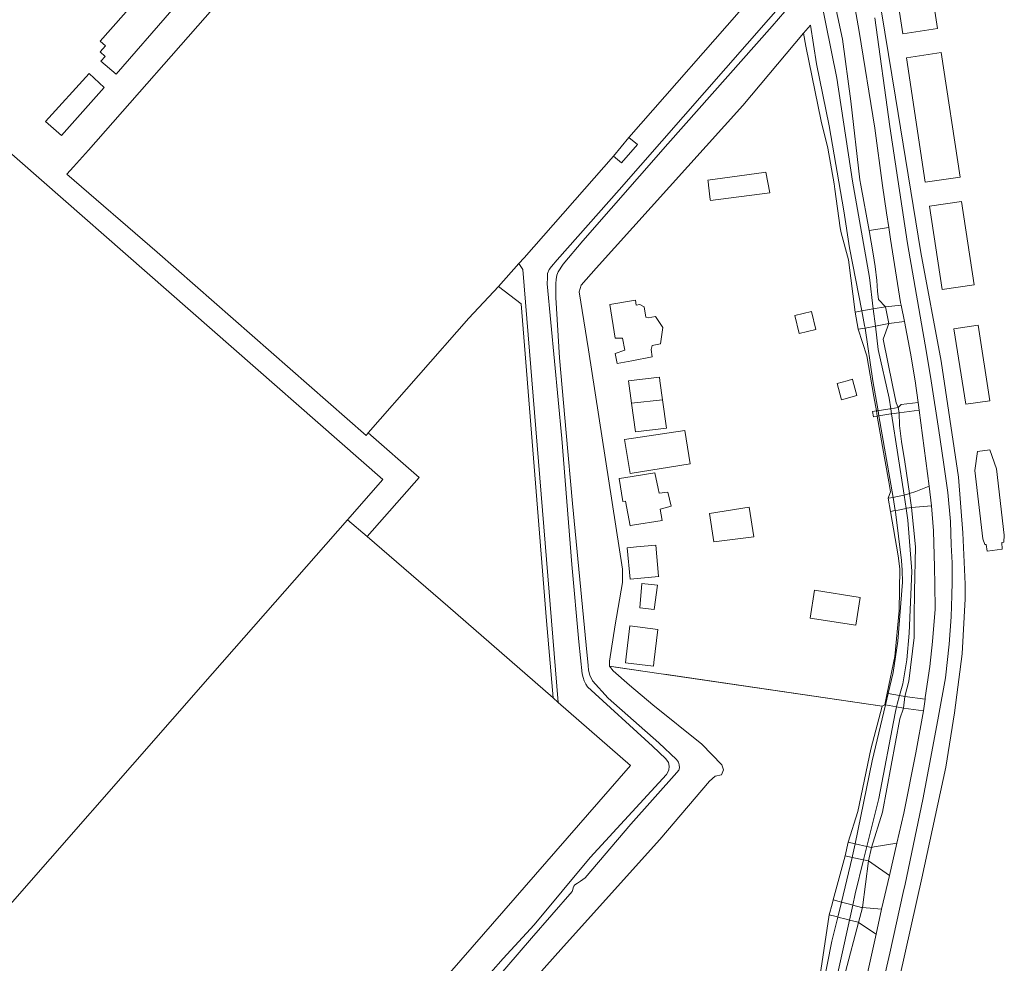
# Model space of a CAD drawing. Header units: metres. Extents: x 89888 to 94270, y 464165 to 468904.
# Tile 190 of 256: x 93542 to 93721, y 466644 to 466816. Entities that reach past the tile are written whole.
import ezdxf

# ---------------------------------------------------------------- set-up
doc = ezdxf.new("R2010")
doc.units = ezdxf.units.M
for name, color, linetype, lineweight in [('B_BEBOUWINGSGRENS_0', 251, 'CONTINUOUS', 13), ('B_TUSSENMUUR_0', 251, 'CONTINUOUS', 13), ('G_GRENS_ALGEMEEN_0', 251, 'CONTINUOUS', 13), ('G_GRENS_ALGEMEEN_1', 251, 'CONTINUOUS', 13), ('K_KUNSTWERKGRENS_1', 251, 'CONTINUOUS', 13), ('T_CULTUURGRENS_0', 251, 'CONTINUOUS', 13), ('T_HEK_0', 251, 'CONTINUOUS', 13), ('T_HEK_LIJN_0', 251, 'CONTINUOUS', 13), ('V_WEGGRENS_0', 251, 'CONTINUOUS', 13), ('W_WATERGRENS_0', 251, 'CONTINUOUS', 13)]:
    doc.layers.add(name, color=color, linetype=linetype, lineweight=lineweight)

msp = doc.modelspace()

# ---------------------------------------------------------------- linework, layer by layer
at = {"layer": 'B_BEBOUWINGSGRENS_0'}
msp.add_line((93659.02, 466746.54), (93658.54, 466750), dxfattribs=at)
for points in [[(93677.39, 466787.84), (93667.25, 466786.41), (93667.27, 466786.21), (93667.36, 466785.49), (93667.68, 466782.92), (93667.7, 466782.72), (93678.5, 466784.15), (93677.79, 466787.9), (93677.39, 466787.84)], [(93649.42, 466763.86), (93650.43, 466757.72), (93651.73, 466757.71), (93652.18, 466755.57), (93650.38, 466754.94), (93650.78, 466753.14), (93653.46, 466753.6), (93657.12, 466754.35), (93656.92, 466755.7), (93657.12, 466756.4), (93658.61, 466756.67), (93659.07, 466759.67), (93657.76, 466761.67), (93656.39, 466761.41), (93655.98, 466761.57), (93655.69, 466763.44), (93654.9, 466763.84), (93654.24, 466763.74), (93654.09, 466764.64), (93649.42, 466763.86)], [(93683.03, 466761.83), (93683.8, 466758.6), (93686.86, 466759.33), (93686.08, 466762.56), (93683.03, 466761.83)], [(93658.54, 466750), (93658.45, 466750.67), (93652.85, 466750), (93652.81, 466749.99), (93653.38, 466745.9)], [(93693.59, 466750), (93693.52, 466750.26), (93692.56, 466750), (93690.69, 466749.49), (93691.49, 466746.54), (93694.32, 466747.31), (93693.59, 466750)], [(93653.38, 466745.9), (93654.09, 466740.73), (93659.73, 466741.39), (93659.02, 466746.54)], [(93652.09, 466739.32), (93653.12, 466733.14), (93664.02, 466734.93), (93663.03, 466740.95), (93652.09, 466739.32)], [(93658.93, 466724.61), (93658.59, 466726.69), (93660.6, 466727.2), (93659.96, 466729.76), (93658.37, 466729.55), (93658.2, 466730.4), (93657.63, 466733.26), (93651.97, 466732.39), (93651.14, 466732.26), (93651.78, 466728.06), (93652.29, 466728.15), (93653.16, 466723.67), (93653.58, 466723.74), (93658.93, 466724.61)], [(93674.72, 466727.04), (93667.54, 466725.88), (93668.3, 466720.75), (93675.58, 466721.62), (93674.72, 466727.04)], [(93652.6, 466719.67), (93653.14, 466713.96), (93655.07, 466714.14), (93658.31, 466714.44), (93658.3, 466714.52), (93657.78, 466720.15), (93654.3, 466719.83), (93652.6, 466719.67)], [(93658.1, 466712.86), (93655.23, 466713.18), (93654.89, 466708.78), (93657.5, 466708.47), (93658.1, 466712.86)], [(93686.6, 466711.94), (93685.8, 466706.89), (93694.1, 466705.58), (93694.89, 466710.63), (93686.6, 466711.94)], [(93652.38, 466699.83), (93652.26, 466698.79), (93657.36, 466698.19), (93657.43, 466698.81), (93658.16, 466704.84), (93653.06, 466705.51), (93652.38, 466699.83)]]:
    msp.add_lwpolyline(points, dxfattribs=at)
at = {"layer": 'B_TUSSENMUUR_0'}
msp.add_line((93653.38, 466745.9), (93659.02, 466746.54), dxfattribs=at)
at = {"layer": 'G_GRENS_ALGEMEEN_0'}
for p, q in [((93698, 466743.58), (93697.84, 466744.51)), ((93698.86, 466690.87), (93699.37, 466691.16))]:
    msp.add_line(p, q, dxfattribs=at)
for points in [[(93694.01, 466762.48), (93692.77, 466771.98), (93691.44, 466776.84), (93691.26, 466777.77), (93690.31, 466784.79), (93690.16, 466785.76), (93689.05, 466792.25), (93687.84, 466797.12), (93685.01, 466810.75), (93684.62, 466813.11)], [(93697.84, 466744.51), (93697.38, 466747.14), (93696.1, 466754.55), (93694.54, 466759.34)], [(93699.97, 466728.65), (93700.39, 466729.83), (93700.08, 466731.62), (93699.31, 466736.02), (93698, 466743.58)], [(93699.77, 466693.23), (93701.21, 466699.93), (93702, 466708.29), (93702.12, 466715.85), (93701.81, 466718.18), (93700.43, 466726.26)]]:
    msp.add_lwpolyline(points, dxfattribs=at)
at = {"layer": 'G_GRENS_ALGEMEEN_1'}
for points in [[(93706.41, 466830.49), (93700.08, 466829.52), (93702.63, 466813.02), (93708.96, 466813.99), (93706.41, 466830.49)], [(93709.62, 466809.59), (93703.3, 466808.64), (93706.72, 466786.03), (93713.05, 466786.99), (93709.62, 466809.59)], [(93713.28, 466782.56), (93707.49, 466781.69), (93709.78, 466766.54), (93715.57, 466767.41), (93713.28, 466782.56)], [(93716.31, 466760.11), (93711.89, 466759.44), (93714.06, 466745.74), (93718.41, 466746.36), (93716.31, 466760.11)], [(93719.68, 466733.99), (93718.47, 466737.46), (93716.21, 466737.17), (93715.74, 466733.7), (93717.14, 466721.26), (93717.51, 466720.24), (93717.78, 466720.28), (93717.95, 466719.05), (93720.65, 466719.42), (93720.64, 466720.6), (93720.97, 466720.67), (93721.07, 466721.93), (93719.68, 466733.99)]]:
    msp.add_lwpolyline(points, dxfattribs=at)
at = {"layer": 'K_KUNSTWERKGRENS_1'}
for p, q in [((93697.27, 466763.05), (93695.2, 466762.69)), ((93699.52, 466763.43), (93697.27, 466763.05)), ((93699.52, 466763.43), (93700.09, 466760.38)), ((93695.2, 466762.69), (93694.01, 466762.48)), ((93694.01, 466762.48), (93694.54, 466759.34)), ((93694.54, 466759.34), (93695.78, 466759.57)), ((93695.78, 466759.57), (93697.65, 466759.92)), ((93697.65, 466759.92), (93700.09, 466760.38)), ((93701.8, 466745.13), (93700.45, 466744.92)), ((93701.8, 466745.13), (93701.97, 466744.19)), ((93698.15, 466744.56), (93697.84, 466744.51)), ((93698, 466743.58), (93698.31, 466743.63)), ((93700.45, 466744.92), (93700.26, 466744.89)), ((93700.59, 466743.98), (93701.97, 466744.19)), ((93703.88, 466729.52), (93704.21, 466726.99)), ((93700.86, 466728.82), (93699.97, 466728.65)), ((93699.97, 466728.65), (93700.43, 466726.26)), ((93700.43, 466726.26), (93701.27, 466726.42)), ((93699.77, 466693.23), (93699.37, 466691.16)), ((93699.97, 466693.2), (93699.77, 466693.23)), ((93702.02, 466692.83), (93699.97, 466693.2)), ((93703.03, 466692.65), (93702.02, 466692.83)), ((93703.03, 466692.65), (93702.76, 466690.51)), ((93699.37, 466691.16), (93699.49, 466691.14)), ((93699.49, 466691.14), (93701.52, 466690.75)), ((93701.52, 466690.75), (93702.76, 466690.51)), ((93692.73, 466666.21), (93692.15, 466663.69)), ((93693.99, 466665.92), (93692.73, 466666.21)), ((93696.12, 466665.43), (93693.99, 466665.92)), ((93696.93, 466665.25), (93696.12, 466665.43)), ((93696.93, 466665.25), (93696.41, 466662.82)), ((93692.15, 466663.69), (93693.46, 466663.42)), ((93693.46, 466663.42), (93695.52, 466663)), ((93695.52, 466663), (93696.41, 466662.82)), ((93691.49, 466655.31), (93690, 466655.7)), ((93689.79, 466654.92), (93689.27, 466653.01)), ((93692.98, 466654.92), (93691.49, 466655.31)), ((93693.54, 466654.77), (93692.98, 466654.92)), ((93695.16, 466654.35), (93693.54, 466654.77)), ((93695.31, 466654.31), (93694.61, 466651.62)), ((93695.31, 466654.31), (93695.16, 466654.35))]:
    msp.add_line(p, q, dxfattribs=at)
for points in [[(93697.84, 466744.51), (93697.15, 466744.4), (93697.34, 466743.47), (93698, 466743.58)], [(93700.26, 466744.89), (93698.4, 466744.6), (93698.15, 466744.56)], [(93698.31, 466743.63), (93698.63, 466743.67), (93700.47, 466743.96), (93700.59, 466743.98)], [(93702.87, 466729.21), (93701.36, 466728.92), (93700.86, 466728.82)], [(93703.88, 466729.52), (93702.91, 466729.22), (93702.87, 466729.21)], [(93701.27, 466726.42), (93701.8, 466726.52), (93703.24, 466726.8)], [(93703.24, 466726.8), (93703.36, 466726.83), (93704.21, 466726.99)], [(93690, 466655.7), (93690, 466655.7), (93689.79, 466654.92)], [(93689.27, 466653.01), (93690.51, 466652.69), (93690.84, 466652.6)], [(93690.84, 466652.6), (93692.33, 466652.21), (93692.94, 466652.05)], [(93692.94, 466652.05), (93694.54, 466651.64), (93694.61, 466651.62)]]:
    msp.add_lwpolyline(points, dxfattribs=at)
at = {"layer": 'T_CULTUURGRENS_0'}
for p, q in [((93632.93, 466771.27), (93633.88, 466772.32)), ((93605.36, 466721.71), (93620.04, 466709.06))]:
    msp.add_line(p, q, dxfattribs=at)
msp.add_lwpolyline([(93627.82, 466642.51), (93630.06, 466645.1), (93635.68, 466651.17), (93645.89, 466663.42), (93659.75, 466678.5), (93660.13, 466679.25), (93660.23, 466680), (93660.1, 466680.69), (93659.58, 466681.32), (93657.19, 466683.63), (93645.37, 466694.42), (93645.09, 466694.89), (93644.77, 466695.52), (93644.57, 466696.11), (93644.41, 466696.75), (93643.82, 466702.55), (93642.55, 466716.64), (93640.71, 466739.48), (93638.07, 466767.61), (93638.1, 466768.68), (93638.15, 466769.48), (93638.45, 466770.17), (93638.82, 466770.75), (93639.87, 466771.97), (93651.14, 466784.68), (93682.13, 466820.08)], dxfattribs=at)
at = {"layer": 'T_HEK_0'}
for p, q in [((93554.77, 466791.85), (93622.32, 466868.72)), ((93676.32, 466820.91), (93652.91, 466794.15)), ((93531.96, 466798.92), (93608.22, 466732.06)), ((93650.13, 466790.8), (93633.88, 466772.32)), ((93605.18, 466740.06), (93605.58, 466740.52)), ((93608.22, 466732.06), (93601.78, 466724.72)), ((93639.14, 466692.4), (93620.04, 466709.06)), ((93640.07, 466691.59), (93639.14, 466692.4))]:
    msp.add_line(p, q, dxfattribs=at)
for points in [[(93554.77, 466791.85), (93552.06, 466788.82), (93550.82, 466787.5), (93567.24, 466773.37), (93605.18, 466740.06)], [(93632.93, 466771.27), (93633.63, 466770.22), (93640.07, 466691.59)], [(93605.58, 466740.52), (93623.82, 466761.34), (93629.25, 466767.13)], [(93601.78, 466724.72), (93577.29, 466696.84), (93533.21, 466646.57)], [(93618.68, 466640.55), (93653.2, 466680.14), (93640.07, 466691.59)]]:
    msp.add_lwpolyline(points, dxfattribs=at)
at = {"layer": 'T_HEK_LIJN_0'}
for p, q in [((93655.88, 466697.2), (93650.49, 466697.99)), ((93698.86, 466690.87), (93659.37, 466696.68))]:
    msp.add_line(p, q, dxfattribs=at)
at = {"layer": 'V_WEGGRENS_0'}
for p, q in [((93652.91, 466794.15), (93650.13, 466790.8)), ((93700.08, 466777.84), (93696.5, 466777.31)), ((93700.4, 466775.68), (93700.08, 466777.84)), ((93632.93, 466771.27), (93629.25, 466767.13)), ((93699.52, 466763.43), (93702.33, 466763.74)), ((93702.92, 466760.76), (93702.33, 466763.74)), ((93702.92, 466760.76), (93700.09, 466760.38)), ((93705.6, 466744.64), (93705.45, 466746.05)), ((93705.6, 466744.64), (93701.97, 466744.19)), ((93707.87, 466727.27), (93707.45, 466730.84)), ((93707.87, 466727.27), (93704.21, 466726.99)), ((93601.78, 466724.72), (93605.36, 466721.71)), ((93655.88, 466697.2), (93649.39, 466698.16)), ((93698.86, 466690.87), (93655.88, 466697.2)), ((93703.03, 466692.65), (93706.68, 466692.17)), ((93706.38, 466690.04), (93706.68, 466692.17)), ((93706.38, 466690.04), (93702.76, 466690.51)), ((93704.99, 466682.45), (93706.38, 466690.04)), ((93700.2, 466660.13), (93701.56, 466666)), ((93690, 466655.7), (93692.15, 466663.69)), ((93696.41, 466662.82), (93695.31, 466654.31)), ((93698.78, 466654), (93700.2, 466660.13)), ((93689.79, 466654.92), (93690, 466655.7)), ((93695.31, 466654.31), (93698.78, 466654)), ((93697.78, 466649.49), (93698.78, 466654)), ((93697.78, 466649.49), (93694.61, 466651.62)), ((93694.98, 466636.79), (93697.78, 466649.49))]:
    msp.add_line(p, q, dxfattribs=at)
for points in [[(93700.08, 466777.84), (93699.69, 466780.48), (93698.96, 466785.44), (93697.57, 466795.84), (93694.74, 466813.43), (93691.9, 466829.28), (93690.17, 466836.64), (93688.66, 466841.21)], [(93688.32, 466827.8), (93691.71, 466812.03), (93693.22, 466800.77), (93694.84, 466786.47), (93694.99, 466785.5), (93696.5, 466777.31)], [(93569.92, 466817.32), (93565.34, 466821.32), (93556.87, 466811.64), (93557.85, 466810.82), (93556.89, 466809.7), (93557.83, 466808.9), (93557.02, 466808.02), (93559.78, 466805.66), (93569.92, 466817.32)], [(93697.58, 466815.92), (93700.29, 466796.14), (93703.46, 466774.93), (93706.95, 466755.1), (93707.76, 466750), (93709.2, 466740.97), (93710.04, 466735.22), (93710.84, 466729.73), (93711.27, 466724.42), (93711.44, 466720.22), (93711.63, 466716.91), (93711.61, 466713.46), (93711.57, 466711.01), (93711.41, 466707.14), (93711.05, 466702.15), (93710.37, 466696.04), (93709.12, 466689.1), (93707.75, 466681.62), (93706.28, 466673.96), (93705.1, 466668.41), (93703.04, 466658.56)], [(93546.99, 466797.09), (93549.9, 466794.55), (93557.64, 466803.24), (93554.88, 466805.78), (93546.99, 466797.09)], [(93650.13, 466790.8), (93651.54, 466789.57), (93654.47, 466792.92), (93652.91, 466794.15)], [(93696.5, 466777.31), (93697.28, 466773.04), (93697.62, 466770.75), (93697.95, 466768.2), (93698.06, 466766.26), (93698.2, 466764.75), (93699.52, 466763.43)], [(93702.33, 466763.74), (93702.24, 466764.21), (93700.4, 466775.68)], [(93629.25, 466767.13), (93633.32, 466763.96), (93637.97, 466706.42), (93639.14, 466692.4)], [(93700.09, 466760.38), (93699.07, 466757.53), (93700.78, 466749.17), (93701.43, 466745.99), (93701.8, 466745.13)], [(93705.45, 466746.05), (93704.91, 466750), (93704.05, 466754.99), (93702.92, 466760.76)], [(93701.8, 466745.13), (93702.36, 466745.68), (93705.45, 466746.05)], [(93701.97, 466744.19), (93702.04, 466741.85), (93702.43, 466738.99), (93703.01, 466735.27), (93703.88, 466729.52)], [(93707.45, 466730.84), (93706.81, 466735.48), (93705.6, 466744.64)], [(93605.36, 466721.71), (93614.84, 466732.44), (93605.58, 466740.52)], [(93703.88, 466729.52), (93705.01, 466729.88), (93707.45, 466730.84)], [(93708.46, 466713.01), (93708.42, 466716.13), (93708.22, 466722.71), (93707.87, 466727.27)], [(93704.21, 466726.99), (93704.92, 466719.86), (93704.76, 466711.72), (93704.73, 466707.11), (93704.73, 466703.34), (93703.74, 466695.42), (93703.03, 466692.65)], [(93706.68, 466692.17), (93706.72, 466692.47), (93707.53, 466698.08), (93708.05, 466702.66), (93708.51, 466708.52), (93708.46, 466713.01)], [(93692.73, 466666.21), (93694.45, 466671.75), (93696.84, 466683.08), (93698.86, 466690.87)], [(93702.76, 466690.51), (93702.12, 466688.62), (93698.97, 466671.65), (93696.93, 466665.25)], [(93701.56, 466666), (93702.83, 466671.49), (93704.99, 466682.45)], [(93696.93, 466665.25), (93697.43, 466665.33), (93701.56, 466666)], [(93700.2, 466660.13), (93697.02, 466662.39), (93696.41, 466662.82)], [(93703.04, 466658.56), (93702.72, 466657.05), (93700.31, 466646.01), (93698.05, 466636.32), (93695.79, 466627.03), (93693.01, 466616.16), (93690.99, 466607.88), (93689.06, 466600.88), (93686.58, 466592.39), (93682.5, 466580.01), (93676.9, 466563.8), (93672, 466549.49), (93667.16, 466535.59), (93662.08, 466520.57), (93655.41, 466500.68), (93655.19, 466500), (93640.15, 466453.08), (93634.15, 466435.8), (93632.15, 466429.57), (93624.1, 466408.11), (93622.53, 466404.26)], [(93684.61, 466623.95), (93686.29, 466633.2), (93689.27, 466653.01)], [(93694.61, 466651.62), (93692.23, 466642.63), (93688.46, 466621.57)]]:
    msp.add_lwpolyline(points, dxfattribs=at)
at = {"layer": 'W_WATERGRENS_0'}
for p, q in [((93684.62, 466813.11), (93685.87, 466814.59)), ((93697.65, 466759.92), (93697.27, 466763.05)), ((93698.15, 466744.56), (93698.31, 466743.63)), ((93698.31, 466743.63), (93700.86, 466728.82)), ((93700.59, 466743.98), (93700.45, 466744.92)), ((93702.87, 466729.21), (93700.59, 466743.98)), ((93703.24, 466726.8), (93702.87, 466729.21)), ((93700.86, 466728.82), (93701.27, 466726.42)), ((93699.97, 466693.2), (93699.49, 466691.14)), ((93695.52, 466663), (93696.12, 466665.43)), ((93693.46, 466663.42), (93691.49, 466655.31)), ((93691.49, 466655.31), (93690.84, 466652.6)), ((93692.94, 466652.05), (93693.54, 466654.77))]:
    msp.add_line(p, q, dxfattribs=at)
for points in [[(93702.12, 466641.83), (93706.11, 466659.68), (93710.46, 466679.8), (93712.03, 466689.66), (93713.42, 466700.43), (93713.99, 466710.37), (93713.97, 466713.04), (93713.54, 466722.4), (93712.73, 466732.49), (93709.63, 466753.53), (93705.94, 466773.29), (93701.29, 466801.52), (93695.58, 466836.6)], [(93697.27, 466763.05), (93696.57, 466768.74), (93694.94, 466777.98), (93693.48, 466786.24), (93690.64, 466804.96), (93686.69, 466824.74), (93685.6, 466829.22), (93685.09, 466830.92), (93684.68, 466832.05), (93684.32, 466832.74), (93683.8, 466833.37), (93683.41, 466833.57), (93682.43, 466833.52), (93680.39, 466833.54), (93671.35, 466832.65), (93670.36, 466832.43), (93669.89, 466832.47)], [(93683.54, 466819.79), (93678.89, 466814.38), (93659.98, 466793.02), (93644.56, 466775.42), (93640.99, 466771.19), (93640.07, 466769.8), (93639.83, 466769.16), (93639.67, 466768.37), (93639.62, 466767.65), (93639.64, 466765.12), (93640.32, 466754.17), (93641.49, 466740.55), (93642.65, 466727.69), (93645.12, 466701.95), (93645.52, 466698.27), (93645.59, 466697.42), (93645.82, 466696.5), (93646.29, 466695.48), (93649.15, 466692.34), (93658.31, 466684.22), (93661.57, 466681.2), (93661.9, 466680.73), (93662.04, 466680.27), (93662.06, 466679.72), (93661.98, 466679.3), (93661.62, 466678.86), (93653.23, 466669.46), (93644.96, 466659.74), (93644.11, 466659.09), (93643.59, 466658.77), (93643.08, 466658.45), (93642.92, 466658.23), (93642.8, 466657.92), (93642.73, 466657.58), (93642.6, 466657.23), (93635.19, 466648.77), (93628.49, 466640.97)], [(93684.62, 466813.11), (93673.6, 466799.96), (93646.94, 466770.46), (93644.23, 466767.35), (93643.9, 466766.16), (93645.55, 466755.64), (93651.77, 466715.76), (93651.77, 466713.38), (93650.38, 466705.64), (93649.39, 466699.09), (93649.39, 466698.16)], [(93685.87, 466814.59), (93686.97, 466807.54), (93689.26, 466796.29), (93691.93, 466780.85), (93692.97, 466774.12), (93695.2, 466762.69)], [(93695.2, 466762.69), (93695.71, 466760.05), (93695.78, 466759.57)], [(93695.78, 466759.57), (93697.21, 466750.01), (93698.15, 466744.56)], [(93700.45, 466744.92), (93700.16, 466746.81), (93698.18, 466755.65), (93697.65, 466759.92)], [(93701.27, 466726.42), (93701.31, 466726.19), (93702.38, 466717.33), (93702.51, 466715.59), (93702.59, 466713.44), (93701.71, 466702.73), (93700.88, 466697.04), (93699.97, 466693.2)], [(93702.02, 466692.83), (93702.03, 466692.86), (93702.62, 466694.97), (93703.36, 466699.32), (93703.8, 466704.16), (93704.26, 466715.43), (93703.56, 466724.7), (93703.24, 466726.8)], [(93649.39, 466698.16), (93650.05, 466697.3), (93653.03, 466694.72), (93657.26, 466691.15), (93666.13, 466684.01), (93669.76, 466680.24), (93670.1, 466679.31), (93669.7, 466678.45), (93668.57, 466678.19), (93667.52, 466677.26), (93658.52, 466666.68), (93641.03, 466647.22), (93632.48, 466637.7), (93632.39, 466637.6)], [(93701.52, 466690.75), (93701.64, 466691.25), (93702.02, 466692.83)], [(93699.49, 466691.14), (93697.1, 466680.99), (93693.99, 466665.92)], [(93696.12, 466665.43), (93698.27, 466674.15), (93701.25, 466689.6), (93701.52, 466690.75)], [(93693.99, 466665.92), (93693.52, 466663.7), (93693.46, 466663.42)], [(93693.54, 466654.77), (93693.99, 466656.82), (93695.52, 466663)], [(93690.84, 466652.6), (93689.77, 466648.19), (93685.29, 466625.49), (93684.65, 466622.77)], [(93686.4, 466622.21), (93689.94, 466638.38), (93692.94, 466652.05)]]:
    msp.add_lwpolyline(points, dxfattribs=at)

doc.saveas('drawing.dxf')
